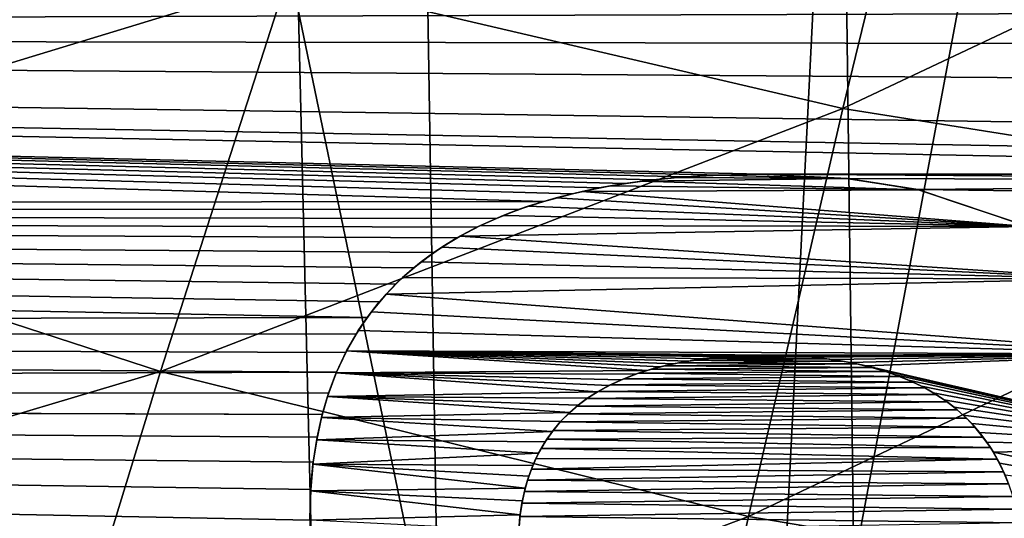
# Model space of a CAD drawing. Header units: millimetres. Extents: x -65 to 65, y -82 to 87.
# Tile 21 of 223: x -6.36 to -3.61, y -23.83 to -22.44. Entities that reach past the tile are written whole.
import ezdxf

# ---------------------------------------------------------------- set-up
doc = ezdxf.new("R2010")
doc.units = ezdxf.units.MM
doc.header["$LTSCALE"] = 101.851852
for name, color, linetype in [('3', 7, 'CONTINUOUS'), ('35', 7, 'CONTINUOUS'), ('471', 7, 'CONTINUOUS'), ('812', 7, 'CONTINUOUS'), ('817', 7, 'CONTINUOUS'), ('845', 7, 'CONTINUOUS'), ('897', 7, 'CONTINUOUS'), ('898', 7, 'CONTINUOUS'), ('914', 7, 'CONTINUOUS'), ('915', 7, 'CONTINUOUS')]:
    doc.layers.add(name, color=color, linetype=linetype)

msp = doc.modelspace()

# ---------------------------------------------------------------- linework, layer by layer
at = {"layer": '3', "color": 7, "linetype": 'CONTINUOUS', "true_color": 0xebebeb}
for points in [[(-4.2048, -9.9865, 127.9142), (-4.0266, -23.9608, 130.3782), (-1.403, -9.9598, 128.0651), (-4.2048, -9.9865, 127.9142)], [(-4.0266, -23.9608, 130.3782), (-1.3437, -23.9342, 130.5292), (-1.403, -9.9598, 128.0651), (-4.0266, -23.9608, 130.3782)], [(-6.9938, -10.0395, 127.6137), (-6.6962, -24.0138, 130.0777), (-4.2048, -9.9865, 127.9142), (-6.9938, -10.0395, 127.6137)], [(-6.6962, -24.0138, 130.0777), (-4.0266, -23.9608, 130.3782), (-4.2048, -9.9865, 127.9142), (-6.6962, -24.0138, 130.0777)]]:
    msp.add_3dface(points, dxfattribs=at)
at = {"layer": '35', "color": 7, "linetype": 'CONTINUOUS', "true_color": 0xebebeb}
for points in [[(-4.0571, -22.6842, 126.4497), (-5.613, -22.3194, 126.1533), (-3.7997, -21.625, 125.7463), (-4.0571, -22.6842, 126.4497)], [(-2.293, -21.8502, 125.9394), (-4.0571, -22.6842, 126.4497), (-3.7997, -21.625, 125.7463), (-2.293, -21.8502, 125.9394)], [(-2.4528, -22.9388, 126.6559), (-4.0571, -22.6842, 126.4497), (-2.293, -21.8502, 125.9394), (-2.4528, -22.9388, 126.6559)], [(-5.613, -22.3194, 126.1533), (-7.5402, -22.9077, 126.2977), (-7.1074, -21.8569, 125.7778), (-5.613, -22.3194, 126.1533)], [(-5.9671, -23.4206, 126.6916), (-7.5402, -22.9077, 126.2977), (-5.613, -22.3194, 126.1533), (-5.9671, -23.4206, 126.6916)], [(-4.0571, -22.6842, 126.4497), (-5.9671, -23.4206, 126.6916), (-5.613, -22.3194, 126.1533), (-4.0571, -22.6842, 126.4497)], [(-4.3214, -23.8272, 127.0035), (-5.9671, -23.4206, 126.6916), (-4.0571, -22.6842, 126.4497), (-4.3214, -23.8272, 127.0035)], [(-2.4528, -22.9388, 126.6559), (-4.3214, -23.8272, 127.0035), (-4.0571, -22.6842, 126.4497), (-2.4528, -22.9388, 126.6559)], [(-5.9671, -23.4206, 126.6916), (-7.9754, -24.0205, 126.6643), (-7.5402, -22.9077, 126.2977), (-5.9671, -23.4206, 126.6916)], [(-2.6172, -24.1124, 127.221), (-4.3214, -23.8272, 127.0035), (-2.4528, -22.9388, 126.6559), (-2.6172, -24.1124, 127.221)], [(-6.3236, -24.5846, 127.0733), (-7.9754, -24.0205, 126.6643), (-5.9671, -23.4206, 126.6916), (-6.3236, -24.5846, 127.0733)], [(-4.3214, -23.8272, 127.0035), (-6.3236, -24.5846, 127.0733), (-5.9671, -23.4206, 126.6916), (-4.3214, -23.8272, 127.0035)], [(-4.588, -25.0339, 127.3979), (-6.3236, -24.5846, 127.0733), (-4.3214, -23.8272, 127.0035), (-4.588, -25.0339, 127.3979)], [(-2.6172, -24.1124, 127.221), (-4.588, -25.0339, 127.3979), (-4.3214, -23.8272, 127.0035), (-2.6172, -24.1124, 127.221)]]:
    msp.add_3dface(points, dxfattribs=at)
at = {"layer": '471', "color": 7, "linetype": 'CONTINUOUS', "true_color": 0xebebeb}
for points in [[(-2.7121, -10.1323, 128.0421), (-5.4165, -10.1696, 127.8307), (-2.5979, -24.2704, 130.5349), (-2.7121, -10.1323, 128.0421)], [(-5.4165, -10.1696, 127.8307), (-8.1055, -10.2315, 127.4798), (-5.1878, -24.3077, 130.3231), (-5.4165, -10.1696, 127.8307)], [(-2.5979, -24.2704, 130.5349), (-5.4165, -10.1696, 127.8307), (-5.1878, -24.3077, 130.3231), (-2.5979, -24.2704, 130.5349)], [(-5.1878, -24.3077, 130.3231), (-8.1055, -10.2315, 127.4798), (-7.7615, -24.3697, 129.9717), (-5.1878, -24.3077, 130.3231)]]:
    msp.add_3dface(points, dxfattribs=at)
at = {"layer": '812', "linetype": 'CONTINUOUS'}
for points in [[(-8.5849, -41.4261, 87.5), (-5.1108, -41.7972, 87.5), (-7.5681, -15.5353, 87.5), (-8.5849, -41.4261, 87.5)], [(-7.5681, -15.5353, 87.5), (-5.1108, -41.7972, 87.5), (-5.7333, -16.1502, 87.5), (-7.5681, -15.5353, 87.5)], [(-5.7333, -16.1502, 87.5), (-5.1108, -41.7972, 87.5), (-3.8496, -16.5933, 87.5), (-5.7333, -16.1502, 87.5)], [(-5.1108, -41.7972, 87.5), (-1.6217, -41.9796, 87.5), (-3.8496, -16.5933, 87.5), (-5.1108, -41.7972, 87.5)], [(-3.8496, -16.5933, 87.5), (-1.6217, -41.9796, 87.5), (-1.933, -16.8606, 87.5), (-3.8496, -16.5933, 87.5)]]:
    msp.add_3dface(points, dxfattribs=at)
at = {"layer": '817', "linetype": 'CONTINUOUS'}
for points in [[(-20.8235, -22.4726, 85), (-20.2639, -21.8512, 85), (3.2001, -22.3977, 85), (-20.8235, -22.4726, 85)], [(4.8941, -22.5159, 85), (-20.8235, -22.4726, 85), (3.2001, -22.3977, 85), (4.8941, -22.5159, 85)], [(-21.5, -22.9641, 85), (-20.8235, -22.4726, 85), (-4.894, -22.944, 85), (-21.5, -22.9641, 85)], [(4.914, -22.8437, 85), (-20.8235, -22.4726, 85), (4.9088, -22.6584, 85), (4.914, -22.8437, 85)], [(-20.8235, -22.4726, 85), (4.914, -22.8437, 85), (0.7347, -22.8681, 85), (-20.8235, -22.4726, 85)], [(4.9088, -22.6584, 85), (-20.8235, -22.4726, 85), (4.8941, -22.5159, 85), (4.9088, -22.6584, 85)], [(-1.0799, -22.8681, 85), (-20.8235, -22.4726, 85), (0.7347, -22.8681, 85), (-1.0799, -22.8681, 85)], [(-20.8235, -22.4726, 85), (-1.0799, -22.8681, 85), (-4.2877, -22.8681, 85), (-20.8235, -22.4726, 85)], [(-4.894, -22.944, 85), (-20.8235, -22.4726, 85), (-4.8137, -22.9225, 85), (-4.894, -22.944, 85)], [(-4.8137, -22.9225, 85), (-20.8235, -22.4726, 85), (-4.7397, -22.9066, 85), (-4.8137, -22.9225, 85)], [(-4.7397, -22.9066, 85), (-20.8235, -22.4726, 85), (-4.6664, -22.894, 85), (-4.7397, -22.9066, 85)], [(-4.6664, -22.894, 85), (-20.8235, -22.4726, 85), (-4.5887, -22.884, 85), (-4.6664, -22.894, 85)], [(-4.5887, -22.884, 85), (-20.8235, -22.4726, 85), (-4.5002, -22.8756, 85), (-4.5887, -22.884, 85)], [(-4.5002, -22.8756, 85), (-20.8235, -22.4726, 85), (-4.4, -22.8703, 85), (-4.5002, -22.8756, 85)], [(-4.4, -22.8703, 85), (-20.8235, -22.4726, 85), (-4.2877, -22.8681, 85), (-4.4, -22.8703, 85)], [(-1.0799, -22.8681, 85), (-1.3169, -22.888, 85), (-4.2877, -22.8681, 85), (-1.0799, -22.8681, 85)], [(-4.2877, -22.8681, 85), (-1.3169, -22.888, 85), (-4.0476, -22.8797, 85), (-4.2877, -22.8681, 85)], [(-4.0476, -22.8797, 85), (-1.3169, -22.888, 85), (-3.8468, -22.911, 85), (-4.0476, -22.8797, 85)], [(-1.3169, -22.888, 85), (-1.5129, -22.9414, 85), (-3.8468, -22.911, 85), (-1.3169, -22.888, 85)], [(-3.8468, -22.911, 85), (-1.5129, -22.9414, 85), (-3.5364, -23.0154, 85), (-3.8468, -22.911, 85)], [(-4.9648, -22.9672, 85), (-21.5, -22.9641, 85), (-4.894, -22.944, 85), (-4.9648, -22.9672, 85)], [(-22.2639, -23.3042, 85), (-21.5, -22.9641, 85), (-5.3886, -23.2694, 85), (-22.2639, -23.3042, 85)], [(-5.3886, -23.2694, 85), (-21.5, -22.9641, 85), (-5.3547, -23.2259, 85), (-5.3886, -23.2694, 85)], [(-5.3547, -23.2259, 85), (-21.5, -22.9641, 85), (-5.3089, -23.1762, 85), (-5.3547, -23.2259, 85)], [(-5.3089, -23.1762, 85), (-21.5, -22.9641, 85), (-5.2584, -23.1305, 85), (-5.3089, -23.1762, 85)], [(-5.2584, -23.1305, 85), (-21.5, -22.9641, 85), (-5.2018, -23.0874, 85), (-5.2584, -23.1305, 85)], [(-5.2018, -23.0874, 85), (-21.5, -22.9641, 85), (-5.1373, -23.0466, 85), (-5.2018, -23.0874, 85)], [(-5.1373, -23.0466, 85), (-21.5, -22.9641, 85), (-5.0815, -23.0167, 85), (-5.1373, -23.0466, 85)], [(-5.0815, -23.0167, 85), (-21.5, -22.9641, 85), (-5.0269, -22.9916, 85), (-5.0815, -23.0167, 85)], [(-5.0269, -22.9916, 85), (-21.5, -22.9641, 85), (-4.9648, -22.9672, 85), (-5.0269, -22.9916, 85)], [(-5.4199, -23.3163, 85), (-22.2639, -23.3042, 85), (-5.3886, -23.2694, 85), (-5.4199, -23.3163, 85)], [(-23.0819, -23.4781, 85), (-22.2639, -23.3042, 85), (-5.4743, -23.4225, 85), (-23.0819, -23.4781, 85)], [(-5.4743, -23.4225, 85), (-22.2639, -23.3042, 85), (-5.4485, -23.367, 85), (-5.4743, -23.4225, 85)], [(-5.4485, -23.367, 85), (-22.2639, -23.3042, 85), (-5.4199, -23.3163, 85), (-5.4485, -23.367, 85)], [(-4.5159, -23.396, 85), (-4.018, -23.3991, 85), (-4.5555, -23.4044, 85), (-4.5159, -23.396, 85)], [(-4.018, -23.3991, 85), (-3.9768, -23.409, 85), (-4.5555, -23.4044, 85), (-4.018, -23.3991, 85)], [(-4.4741, -23.389, 85), (-4.0582, -23.3914, 85), (-4.5159, -23.396, 85), (-4.4741, -23.389, 85)], [(-4.0582, -23.3914, 85), (-4.018, -23.3991, 85), (-4.5159, -23.396, 85), (-4.0582, -23.3914, 85)], [(-4.4302, -23.3834, 85), (-4.1027, -23.385, 85), (-4.4741, -23.389, 85), (-4.4302, -23.3834, 85)], [(-4.1027, -23.385, 85), (-4.0582, -23.3914, 85), (-4.4741, -23.389, 85), (-4.1027, -23.385, 85)], [(-4.3822, -23.3791, 85), (-4.152, -23.3798, 85), (-4.4302, -23.3834, 85), (-4.3822, -23.3791, 85)], [(-4.152, -23.3798, 85), (-4.1027, -23.385, 85), (-4.4302, -23.3834, 85), (-4.152, -23.3798, 85)], [(-4.3284, -23.3764, 85), (-4.2076, -23.3766, 85), (-4.3822, -23.3791, 85), (-4.3284, -23.3764, 85)], [(-4.2076, -23.3766, 85), (-4.152, -23.3798, 85), (-4.3822, -23.3791, 85), (-4.2076, -23.3766, 85)], [(-4.2693, -23.3753, 85), (-4.2076, -23.3766, 85), (-4.3284, -23.3764, 85), (-4.2693, -23.3753, 85)], [(-5.4965, -23.4813, 85), (-23.0819, -23.4781, 85), (-5.4743, -23.4225, 85), (-5.4965, -23.4813, 85)], [(-4.6294, -23.4255, 85), (-3.8966, -23.4348, 85), (-4.6704, -23.4408, 85), (-4.6294, -23.4255, 85)], [(-4.5938, -23.4144, 85), (-3.9371, -23.4205, 85), (-4.6294, -23.4255, 85), (-4.5938, -23.4144, 85)], [(-3.9371, -23.4205, 85), (-3.8966, -23.4348, 85), (-4.6294, -23.4255, 85), (-3.9371, -23.4205, 85)], [(-4.5555, -23.4044, 85), (-3.9768, -23.409, 85), (-4.5938, -23.4144, 85), (-4.5555, -23.4044, 85)], [(-3.9768, -23.409, 85), (-3.9371, -23.4205, 85), (-4.5938, -23.4144, 85), (-3.9768, -23.409, 85)], [(-4.6704, -23.4408, 85), (-3.8605, -23.4501, 85), (-4.7075, -23.4577, 85), (-4.6704, -23.4408, 85)], [(-3.8605, -23.4501, 85), (-3.8277, -23.4665, 85), (-4.7075, -23.4577, 85), (-3.8605, -23.4501, 85)], [(-3.8966, -23.4348, 85), (-3.8605, -23.4501, 85), (-4.6704, -23.4408, 85), (-3.8966, -23.4348, 85)], [(-35, -28.6762, 85), (-23.9181, -23.4781, 85), (-5.7085, -26.3275, 85), (-35, -28.6762, 85)], [(-5.7085, -26.3275, 85), (-23.9181, -23.4781, 85), (-5.9282, -26.2867, 85), (-5.7085, -26.3275, 85)], [(-5.9282, -26.2867, 85), (-23.9181, -23.4781, 85), (-5.9282, -25.7795, 85), (-5.9282, -26.2867, 85)], [(-5.9282, -25.7795, 85), (-23.9181, -23.4781, 85), (-5.6047, -25.7655, 85), (-5.9282, -25.7795, 85)], [(-5.6047, -25.7655, 85), (-23.9181, -23.4781, 85), (-5.5962, -25.7518, 85), (-5.6047, -25.7655, 85)], [(-5.5962, -25.7518, 85), (-23.9181, -23.4781, 85), (-5.588, -25.7358, 85), (-5.5962, -25.7518, 85)], [(-5.588, -25.7358, 85), (-23.9181, -23.4781, 85), (-5.5801, -25.7175, 85), (-5.588, -25.7358, 85)], [(-5.5801, -25.7175, 85), (-23.9181, -23.4781, 85), (-5.5736, -25.6992, 85), (-5.5801, -25.7175, 85)], [(-5.5736, -25.6992, 85), (-23.9181, -23.4781, 85), (-5.5678, -25.6788, 85), (-5.5736, -25.6992, 85)], [(-5.5678, -25.6788, 85), (-23.9181, -23.4781, 85), (-5.5623, -25.6548, 85), (-5.5678, -25.6788, 85)], [(-5.5623, -25.6548, 85), (-23.9181, -23.4781, 85), (-5.5577, -25.629, 85), (-5.5623, -25.6548, 85)], [(-5.5577, -25.629, 85), (-23.9181, -23.4781, 85), (-5.5542, -25.6016, 85), (-5.5577, -25.629, 85)], [(-5.5542, -25.6016, 85), (-23.9181, -23.4781, 85), (-5.5516, -25.5731, 85), (-5.5542, -25.6016, 85)], [(-5.5516, -25.5731, 85), (-23.9181, -23.4781, 85), (-5.55, -25.5409, 85), (-5.5516, -25.5731, 85)], [(-5.55, -25.5409, 85), (-23.9181, -23.4781, 85), (-5.5494, -25.5046, 85), (-5.55, -25.5409, 85)], [(-5.5494, -25.5046, 85), (-23.9181, -23.4781, 85), (-5.5494, -23.8366, 85), (-5.5494, -25.5046, 85)], [(-5.5494, -23.8366, 85), (-23.9181, -23.4781, 85), (-5.5468, -23.7515, 85), (-5.5494, -23.8366, 85)], [(-5.5468, -23.7515, 85), (-23.9181, -23.4781, 85), (-5.5397, -23.6744, 85), (-5.5468, -23.7515, 85)], [(-5.5397, -23.6744, 85), (-23.9181, -23.4781, 85), (-5.5287, -23.6046, 85), (-5.5397, -23.6744, 85)], [(-5.5287, -23.6046, 85), (-23.9181, -23.4781, 85), (-5.5143, -23.5409, 85), (-5.5287, -23.6046, 85)], [(-23.9181, -23.4781, 85), (-23.0819, -23.4781, 85), (-5.5143, -23.5409, 85), (-23.9181, -23.4781, 85)], [(-5.4965, -23.4813, 85), (-5.5143, -23.5409, 85), (-23.0819, -23.4781, 85), (-5.4965, -23.4813, 85)], [(-4.7417, -23.4763, 85), (-3.7956, -23.4852, 85), (-4.7734, -23.4966, 85), (-4.7417, -23.4763, 85)], [(-4.7075, -23.4577, 85), (-3.8277, -23.4665, 85), (-4.7417, -23.4763, 85), (-4.7075, -23.4577, 85)], [(-3.8277, -23.4665, 85), (-3.7956, -23.4852, 85), (-4.7417, -23.4763, 85), (-3.8277, -23.4665, 85)], [(-4.7734, -23.4966, 85), (-3.7654, -23.5057, 85), (-4.8015, -23.5178, 85), (-4.7734, -23.4966, 85)], [(-3.7654, -23.5057, 85), (-3.7373, -23.5278, 85), (-4.8015, -23.5178, 85), (-3.7654, -23.5057, 85)], [(-3.7956, -23.4852, 85), (-3.7654, -23.5057, 85), (-4.7734, -23.4966, 85), (-3.7956, -23.4852, 85)], [(-4.8015, -23.5178, 85), (-3.7373, -23.5278, 85), (-4.8261, -23.5395, 85), (-4.8015, -23.5178, 85)], [(-3.7373, -23.5278, 85), (-3.7114, -23.5513, 85), (-4.8261, -23.5395, 85), (-3.7373, -23.5278, 85)], [(-4.848, -23.5619, 85), (-3.6873, -23.5767, 85), (-4.8677, -23.5855, 85), (-4.848, -23.5619, 85)], [(-4.8261, -23.5395, 85), (-3.7114, -23.5513, 85), (-4.848, -23.5619, 85), (-4.8261, -23.5395, 85)], [(-3.7114, -23.5513, 85), (-3.6873, -23.5767, 85), (-4.848, -23.5619, 85), (-3.7114, -23.5513, 85)], [(-4.8677, -23.5855, 85), (-3.6649, -23.6041, 85), (-4.8857, -23.6104, 85), (-4.8677, -23.5855, 85)], [(-3.6873, -23.5767, 85), (-3.6649, -23.6041, 85), (-4.8677, -23.5855, 85), (-3.6873, -23.5767, 85)], [(-4.8857, -23.6104, 85), (-3.6442, -23.6335, 85), (-4.9017, -23.6365, 85), (-4.8857, -23.6104, 85)], [(-3.6649, -23.6041, 85), (-3.6442, -23.6335, 85), (-4.8857, -23.6104, 85), (-3.6649, -23.6041, 85)], [(-4.9017, -23.6365, 85), (-3.625, -23.6658, 85), (-4.9161, -23.6644, 85), (-4.9017, -23.6365, 85)], [(-3.6442, -23.6335, 85), (-3.625, -23.6658, 85), (-4.9017, -23.6365, 85), (-3.6442, -23.6335, 85)], [(-4.9161, -23.6644, 85), (-3.625, -23.6658, 85), (-4.9289, -23.694, 85), (-4.9161, -23.6644, 85)], [(-3.625, -23.6658, 85), (-3.6072, -23.7014, 85), (-4.9289, -23.694, 85), (-3.625, -23.6658, 85)], [(-4.9289, -23.694, 85), (-3.6072, -23.7014, 85), (-4.9396, -23.7246, 85), (-4.9289, -23.694, 85)], [(-3.6072, -23.7014, 85), (-3.5932, -23.7356, 85), (-4.9396, -23.7246, 85), (-3.6072, -23.7014, 85)], [(-4.9396, -23.7246, 85), (-3.5932, -23.7356, 85), (-4.9484, -23.7563, 85), (-4.9396, -23.7246, 85)], [(-4.9484, -23.7563, 85), (-3.581, -23.7709, 85), (-4.9555, -23.7897, 85), (-4.9484, -23.7563, 85)], [(-3.5932, -23.7356, 85), (-3.581, -23.7709, 85), (-4.9484, -23.7563, 85), (-3.5932, -23.7356, 85)], [(-3.581, -23.7709, 85), (-3.5713, -23.8059, 85), (-4.9555, -23.7897, 85), (-3.581, -23.7709, 85)], [(-4.9555, -23.7897, 85), (-3.5713, -23.8059, 85), (-4.961, -23.8265, 85), (-4.9555, -23.7897, 85)], [(-3.5713, -23.8059, 85), (-3.563, -23.8441, 85), (-4.961, -23.8265, 85), (-3.5713, -23.8059, 85)], [(-4.961, -23.8265, 85), (-3.563, -23.8441, 85), (-4.9645, -23.8676, 85), (-4.961, -23.8265, 85)]]:
    msp.add_3dface(points, dxfattribs=at)
at = {"layer": '845', "linetype": 'CONTINUOUS'}
for points in [[(-4.41, -22.8707, 84.5), (-4.0439, -22.8801, 84.5), (-4.5203, -22.8772, 84.5), (-4.41, -22.8707, 84.5)], [(-4.2877, -22.8681, 84.5), (-4.0439, -22.8801, 84.5), (-4.41, -22.8707, 84.5), (-4.2877, -22.8681, 84.5)], [(-4.7073, -22.9007, 84.5), (-3.8449, -22.9114, 84.5), (-4.7873, -22.9164, 84.5), (-4.7073, -22.9007, 84.5)], [(-4.6186, -22.8875, 84.5), (-3.8449, -22.9114, 84.5), (-4.7073, -22.9007, 84.5), (-4.6186, -22.8875, 84.5)], [(-4.5203, -22.8772, 84.5), (-4.0439, -22.8801, 84.5), (-4.6186, -22.8875, 84.5), (-4.5203, -22.8772, 84.5)], [(-4.0439, -22.8801, 84.5), (-3.8449, -22.9114, 84.5), (-4.6186, -22.8875, 84.5), (-4.0439, -22.8801, 84.5)], [(-4.7873, -22.9164, 84.5), (-3.5383, -23.0145, 84.5), (-4.8598, -22.9342, 84.5), (-4.7873, -22.9164, 84.5)], [(-3.8449, -22.9114, 84.5), (-3.5383, -23.0145, 84.5), (-4.7873, -22.9164, 84.5), (-3.8449, -22.9114, 84.5)], [(-4.9381, -22.9579, 84.5), (-3.5383, -23.0145, 84.5), (-5.0082, -22.9839, 84.5), (-4.9381, -22.9579, 84.5)], [(-4.8598, -22.9342, 84.5), (-3.5383, -23.0145, 84.5), (-4.9381, -22.9579, 84.5), (-4.8598, -22.9342, 84.5)], [(-5.0082, -22.9839, 84.5), (-3.5383, -23.0145, 84.5), (-5.0712, -23.0117, 84.5), (-5.0082, -22.9839, 84.5)], [(-5.0712, -23.0117, 84.5), (-3.5383, -23.0145, 84.5), (-5.1282, -23.0413, 84.5), (-5.0712, -23.0117, 84.5)], [(-5.1282, -23.0413, 84.5), (-3.3101, -23.1614, 84.5), (-5.1798, -23.0725, 84.5), (-5.1282, -23.0413, 84.5)], [(-3.5383, -23.0145, 84.5), (-3.3101, -23.1614, 84.5), (-5.1282, -23.0413, 84.5), (-3.5383, -23.0145, 84.5)], [(-5.1798, -23.0725, 84.5), (-3.3101, -23.1614, 84.5), (-5.2377, -23.1138, 84.5), (-5.1798, -23.0725, 84.5)], [(-5.2377, -23.1138, 84.5), (-3.3101, -23.1614, 84.5), (-5.2893, -23.1575, 84.5), (-5.2377, -23.1138, 84.5)], [(-5.2893, -23.1575, 84.5), (-3.3101, -23.1614, 84.5), (-5.3355, -23.204, 84.5), (-5.2893, -23.1575, 84.5)], [(-3.3101, -23.1614, 84.5), (-3.1232, -23.3722, 84.5), (-5.3355, -23.204, 84.5), (-3.3101, -23.1614, 84.5)], [(-5.3355, -23.204, 84.5), (-3.1232, -23.3722, 84.5), (-5.3768, -23.2534, 84.5), (-5.3355, -23.204, 84.5)], [(-5.3768, -23.2534, 84.5), (-3.1232, -23.3722, 84.5), (-5.4137, -23.3062, 84.5), (-5.3768, -23.2534, 84.5)], [(-5.4137, -23.3062, 84.5), (-3.1232, -23.3722, 84.5), (-5.4464, -23.363, 84.5), (-5.4137, -23.3062, 84.5)], [(-5.4751, -23.4243, 84.5), (-5.4464, -23.363, 84.5), (-4.6053, -23.4177, 84.5), (-5.4751, -23.4243, 84.5)], [(-5.4464, -23.363, 84.5), (-3.1232, -23.3722, 84.5), (-4.2693, -23.3753, 84.5), (-5.4464, -23.363, 84.5)], [(-4.6053, -23.4177, 84.5), (-5.4464, -23.363, 84.5), (-4.5698, -23.4079, 84.5), (-4.6053, -23.4177, 84.5)], [(-4.5698, -23.4079, 84.5), (-5.4464, -23.363, 84.5), (-4.5311, -23.399, 84.5), (-4.5698, -23.4079, 84.5)], [(-4.5311, -23.399, 84.5), (-5.4464, -23.363, 84.5), (-4.4886, -23.3913, 84.5), (-4.5311, -23.399, 84.5)], [(-4.4886, -23.3913, 84.5), (-5.4464, -23.363, 84.5), (-4.4418, -23.3847, 84.5), (-4.4886, -23.3913, 84.5)], [(-4.4418, -23.3847, 84.5), (-5.4464, -23.363, 84.5), (-4.3901, -23.3797, 84.5), (-4.4418, -23.3847, 84.5)], [(-4.3901, -23.3797, 84.5), (-5.4464, -23.363, 84.5), (-4.3325, -23.3766, 84.5), (-4.3901, -23.3797, 84.5)], [(-4.3325, -23.3766, 84.5), (-5.4464, -23.363, 84.5), (-4.2693, -23.3753, 84.5), (-4.3325, -23.3766, 84.5)], [(-4.2693, -23.3753, 84.5), (-3.1232, -23.3722, 84.5), (-4.202, -23.3769, 84.5), (-4.2693, -23.3753, 84.5)], [(-4.202, -23.3769, 84.5), (-3.1232, -23.3722, 84.5), (-4.1409, -23.3808, 84.5), (-4.202, -23.3769, 84.5)], [(-4.1409, -23.3808, 84.5), (-3.1232, -23.3722, 84.5), (-4.0862, -23.3872, 84.5), (-4.1409, -23.3808, 84.5)], [(-4.0862, -23.3872, 84.5), (-3.1232, -23.3722, 84.5), (-4.0366, -23.3953, 84.5), (-4.0862, -23.3872, 84.5)], [(-4.0366, -23.3953, 84.5), (-3.1232, -23.3722, 84.5), (-3.9917, -23.4051, 84.5), (-4.0366, -23.3953, 84.5)], [(-3.1232, -23.3722, 84.5), (-3.0071, -23.6315, 84.5), (-3.9917, -23.4051, 84.5), (-3.1232, -23.3722, 84.5)], [(-5.4997, -23.4911, 84.5), (-5.4751, -23.4243, 84.5), (-4.7436, -23.4773, 84.5), (-5.4997, -23.4911, 84.5)], [(-4.6377, -23.4283, 84.5), (-5.4751, -23.4243, 84.5), (-4.6053, -23.4177, 84.5), (-4.6377, -23.4283, 84.5)], [(-4.7436, -23.4773, 84.5), (-5.4751, -23.4243, 84.5), (-4.712, -23.4599, 84.5), (-4.7436, -23.4773, 84.5)], [(-4.712, -23.4599, 84.5), (-5.4751, -23.4243, 84.5), (-4.6768, -23.4436, 84.5), (-4.712, -23.4599, 84.5)], [(-4.6768, -23.4436, 84.5), (-5.4751, -23.4243, 84.5), (-4.6377, -23.4283, 84.5), (-4.6768, -23.4436, 84.5)], [(-3.9917, -23.4051, 84.5), (-3.0071, -23.6315, 84.5), (-3.9506, -23.4163, 84.5), (-3.9917, -23.4051, 84.5)], [(-3.9506, -23.4163, 84.5), (-3.0071, -23.6315, 84.5), (-3.9131, -23.4287, 84.5), (-3.9506, -23.4163, 84.5)], [(-3.9131, -23.4287, 84.5), (-3.0071, -23.6315, 84.5), (-3.8732, -23.4445, 84.5), (-3.9131, -23.4287, 84.5)], [(-3.8732, -23.4445, 84.5), (-3.0071, -23.6315, 84.5), (-3.837, -23.4616, 84.5), (-3.8732, -23.4445, 84.5)], [(-4.7721, -23.4957, 84.5), (-5.4997, -23.4911, 84.5), (-4.7436, -23.4773, 84.5), (-4.7721, -23.4957, 84.5)], [(-3.837, -23.4616, 84.5), (-3.0071, -23.6315, 84.5), (-3.8039, -23.4801, 84.5), (-3.837, -23.4616, 84.5)], [(-3.8039, -23.4801, 84.5), (-3.0071, -23.6315, 84.5), (-3.7737, -23.4998, 84.5), (-3.8039, -23.4801, 84.5)], [(-5.5163, -23.5491, 84.5), (-5.4997, -23.4911, 84.5), (-4.8217, -23.5354, 84.5), (-5.5163, -23.5491, 84.5)], [(-4.8217, -23.5354, 84.5), (-5.4997, -23.4911, 84.5), (-4.7981, -23.515, 84.5), (-4.8217, -23.5354, 84.5)], [(-4.7981, -23.515, 84.5), (-5.4997, -23.4911, 84.5), (-4.7721, -23.4957, 84.5), (-4.7981, -23.515, 84.5)], [(-3.7737, -23.4998, 84.5), (-3.0071, -23.6315, 84.5), (-3.7458, -23.5207, 84.5), (-3.7737, -23.4998, 84.5)], [(-4.8472, -23.5611, 84.5), (-5.5163, -23.5491, 84.5), (-4.8217, -23.5354, 84.5), (-4.8472, -23.5611, 84.5)], [(-3.7458, -23.5207, 84.5), (-3.0071, -23.6315, 84.5), (-3.7202, -23.543, 84.5), (-3.7458, -23.5207, 84.5)], [(-5.53, -23.6118, 84.5), (-5.5163, -23.5491, 84.5), (-4.8701, -23.5885, 84.5), (-5.53, -23.6118, 84.5)], [(-4.8701, -23.5885, 84.5), (-5.5163, -23.5491, 84.5), (-4.8472, -23.5611, 84.5), (-4.8701, -23.5885, 84.5)], [(-3.7202, -23.543, 84.5), (-3.0071, -23.6315, 84.5), (-3.6965, -23.5666, 84.5), (-3.7202, -23.543, 84.5)], [(-4.8906, -23.6179, 84.5), (-5.53, -23.6118, 84.5), (-4.8701, -23.5885, 84.5), (-4.8906, -23.6179, 84.5)], [(-3.6965, -23.5666, 84.5), (-3.0071, -23.6315, 84.5), (-3.6746, -23.5917, 84.5), (-3.6965, -23.5666, 84.5)], [(-3.6746, -23.5917, 84.5), (-3.0071, -23.6315, 84.5), (-3.6544, -23.6184, 84.5), (-3.6746, -23.5917, 84.5)], [(-5.5404, -23.6801, 84.5), (-5.53, -23.6118, 84.5), (-4.9087, -23.6494, 84.5), (-5.5404, -23.6801, 84.5)], [(-4.9087, -23.6494, 84.5), (-5.53, -23.6118, 84.5), (-4.8906, -23.6179, 84.5), (-4.9087, -23.6494, 84.5)], [(-3.6544, -23.6184, 84.5), (-3.0071, -23.6315, 84.5), (-3.6358, -23.647, 84.5), (-3.6544, -23.6184, 84.5)], [(-3.0071, -23.6315, 84.5), (-2.9742, -23.7917, 84.5), (-3.6358, -23.647, 84.5), (-3.0071, -23.6315, 84.5)], [(-3.6358, -23.647, 84.5), (-2.9742, -23.7917, 84.5), (-3.6187, -23.6777, 84.5), (-3.6358, -23.647, 84.5)], [(-4.9246, -23.6835, 84.5), (-5.5404, -23.6801, 84.5), (-4.9087, -23.6494, 84.5), (-4.9246, -23.6835, 84.5)], [(-5.547, -23.7548, 84.5), (-5.5404, -23.6801, 84.5), (-4.9461, -23.7473, 84.5), (-5.547, -23.7548, 84.5)], [(-4.9461, -23.7473, 84.5), (-5.5404, -23.6801, 84.5), (-4.9362, -23.7142, 84.5), (-4.9461, -23.7473, 84.5)], [(-4.9362, -23.7142, 84.5), (-5.5404, -23.6801, 84.5), (-4.9246, -23.6835, 84.5), (-4.9362, -23.7142, 84.5)], [(-3.6187, -23.6777, 84.5), (-2.9742, -23.7917, 84.5), (-3.6031, -23.7108, 84.5), (-3.6187, -23.6777, 84.5)], [(-5.5494, -23.8366, 84.5), (-5.547, -23.7548, 84.5), (-4.9605, -23.8225, 84.5), (-5.5494, -23.8366, 84.5)], [(-4.9543, -23.7833, 84.5), (-5.547, -23.7548, 84.5), (-4.9461, -23.7473, 84.5), (-4.9543, -23.7833, 84.5)], [(-4.9605, -23.8225, 84.5), (-5.547, -23.7548, 84.5), (-4.9543, -23.7833, 84.5), (-4.9605, -23.8225, 84.5)], [(-4.9644, -23.8656, 84.5), (-5.5494, -23.8366, 84.5), (-4.9605, -23.8225, 84.5), (-4.9644, -23.8656, 84.5)]]:
    msp.add_3dface(points, dxfattribs=at)
at = {"layer": '897', "linetype": 'CONTINUOUS'}
for points in [[(-4.2076, -23.3766, 85), (-4.2693, -23.3753, 85), (-4.202, -23.3769, 84.5), (-4.2076, -23.3766, 85)], [(-4.2693, -23.3753, 85), (-4.2693, -23.3753, 84.5), (-4.202, -23.3769, 84.5), (-4.2693, -23.3753, 85)], [(-4.152, -23.3798, 85), (-4.2076, -23.3766, 85), (-4.202, -23.3769, 84.5), (-4.152, -23.3798, 85)], [(-4.152, -23.3798, 85), (-4.202, -23.3769, 84.5), (-4.1409, -23.3808, 84.5), (-4.152, -23.3798, 85)], [(-4.1027, -23.385, 85), (-4.152, -23.3798, 85), (-4.1409, -23.3808, 84.5), (-4.1027, -23.385, 85)], [(-4.1027, -23.385, 85), (-4.1409, -23.3808, 84.5), (-4.0862, -23.3872, 84.5), (-4.1027, -23.385, 85)], [(-4.0582, -23.3914, 85), (-4.1027, -23.385, 85), (-4.0862, -23.3872, 84.5), (-4.0582, -23.3914, 85)], [(-4.0582, -23.3914, 85), (-4.0862, -23.3872, 84.5), (-4.0366, -23.3953, 84.5), (-4.0582, -23.3914, 85)], [(-4.018, -23.3991, 85), (-4.0582, -23.3914, 85), (-4.0366, -23.3953, 84.5), (-4.018, -23.3991, 85)], [(-4.018, -23.3991, 85), (-4.0366, -23.3953, 84.5), (-3.9917, -23.4051, 84.5), (-4.018, -23.3991, 85)], [(-3.9768, -23.409, 85), (-4.018, -23.3991, 85), (-3.9917, -23.4051, 84.5), (-3.9768, -23.409, 85)], [(-3.9768, -23.409, 85), (-3.9917, -23.4051, 84.5), (-3.9506, -23.4163, 84.5), (-3.9768, -23.409, 85)], [(-3.9371, -23.4205, 85), (-3.9768, -23.409, 85), (-3.9506, -23.4163, 84.5), (-3.9371, -23.4205, 85)], [(-3.9371, -23.4205, 85), (-3.9506, -23.4163, 84.5), (-3.9131, -23.4287, 84.5), (-3.9371, -23.4205, 85)], [(-3.8966, -23.4348, 85), (-3.9371, -23.4205, 85), (-3.9131, -23.4287, 84.5), (-3.8966, -23.4348, 85)], [(-3.8966, -23.4348, 85), (-3.9131, -23.4287, 84.5), (-3.8732, -23.4445, 84.5), (-3.8966, -23.4348, 85)], [(-3.8605, -23.4501, 85), (-3.8966, -23.4348, 85), (-3.8732, -23.4445, 84.5), (-3.8605, -23.4501, 85)], [(-3.8605, -23.4501, 85), (-3.8732, -23.4445, 84.5), (-3.837, -23.4616, 84.5), (-3.8605, -23.4501, 85)], [(-3.8277, -23.4665, 85), (-3.8605, -23.4501, 85), (-3.837, -23.4616, 84.5), (-3.8277, -23.4665, 85)], [(-3.8277, -23.4665, 85), (-3.837, -23.4616, 84.5), (-3.8039, -23.4801, 84.5), (-3.8277, -23.4665, 85)], [(-3.7956, -23.4852, 85), (-3.8277, -23.4665, 85), (-3.8039, -23.4801, 84.5), (-3.7956, -23.4852, 85)], [(-3.7956, -23.4852, 85), (-3.8039, -23.4801, 84.5), (-3.7737, -23.4998, 84.5), (-3.7956, -23.4852, 85)], [(-3.7654, -23.5057, 85), (-3.7956, -23.4852, 85), (-3.7737, -23.4998, 84.5), (-3.7654, -23.5057, 85)], [(-3.7654, -23.5057, 85), (-3.7737, -23.4998, 84.5), (-3.7458, -23.5207, 84.5), (-3.7654, -23.5057, 85)], [(-3.7373, -23.5278, 85), (-3.7654, -23.5057, 85), (-3.7458, -23.5207, 84.5), (-3.7373, -23.5278, 85)], [(-3.7373, -23.5278, 85), (-3.7458, -23.5207, 84.5), (-3.7202, -23.543, 84.5), (-3.7373, -23.5278, 85)], [(-3.7114, -23.5513, 85), (-3.7373, -23.5278, 85), (-3.7202, -23.543, 84.5), (-3.7114, -23.5513, 85)], [(-3.7114, -23.5513, 85), (-3.7202, -23.543, 84.5), (-3.6965, -23.5666, 84.5), (-3.7114, -23.5513, 85)], [(-3.6873, -23.5767, 85), (-3.7114, -23.5513, 85), (-3.6965, -23.5666, 84.5), (-3.6873, -23.5767, 85)], [(-3.6873, -23.5767, 85), (-3.6965, -23.5666, 84.5), (-3.6746, -23.5917, 84.5), (-3.6873, -23.5767, 85)], [(-3.6649, -23.6041, 85), (-3.6873, -23.5767, 85), (-3.6746, -23.5917, 84.5), (-3.6649, -23.6041, 85)], [(-3.6649, -23.6041, 85), (-3.6746, -23.5917, 84.5), (-3.6544, -23.6184, 84.5), (-3.6649, -23.6041, 85)], [(-3.6442, -23.6335, 85), (-3.6649, -23.6041, 85), (-3.6544, -23.6184, 84.5), (-3.6442, -23.6335, 85)], [(-3.6442, -23.6335, 85), (-3.6544, -23.6184, 84.5), (-3.6358, -23.647, 84.5), (-3.6442, -23.6335, 85)], [(-3.625, -23.6658, 85), (-3.6442, -23.6335, 85), (-3.6358, -23.647, 84.5), (-3.625, -23.6658, 85)], [(-3.625, -23.6658, 85), (-3.6358, -23.647, 84.5), (-3.6187, -23.6777, 84.5), (-3.625, -23.6658, 85)], [(-3.6072, -23.7014, 85), (-3.625, -23.6658, 85), (-3.6187, -23.6777, 84.5), (-3.6072, -23.7014, 85)], [(-3.6072, -23.7014, 85), (-3.6187, -23.6777, 84.5), (-3.6031, -23.7108, 84.5), (-3.6072, -23.7014, 85)], [(-3.5932, -23.7356, 85), (-3.6072, -23.7014, 85), (-3.6031, -23.7108, 84.5), (-3.5932, -23.7356, 85)]]:
    msp.add_3dface(points, dxfattribs=at)
at = {"layer": '898', "linetype": 'CONTINUOUS'}
for points in [[(-4.5555, -23.4044, 85), (-4.5698, -23.4079, 84.5), (-4.5311, -23.399, 84.5), (-4.5555, -23.4044, 85)], [(-4.5159, -23.396, 85), (-4.5555, -23.4044, 85), (-4.5311, -23.399, 84.5), (-4.5159, -23.396, 85)], [(-4.5159, -23.396, 85), (-4.5311, -23.399, 84.5), (-4.4886, -23.3913, 84.5), (-4.5159, -23.396, 85)], [(-4.4741, -23.389, 85), (-4.5159, -23.396, 85), (-4.4886, -23.3913, 84.5), (-4.4741, -23.389, 85)], [(-4.4741, -23.389, 85), (-4.4886, -23.3913, 84.5), (-4.4418, -23.3847, 84.5), (-4.4741, -23.389, 85)], [(-4.4302, -23.3834, 85), (-4.4741, -23.389, 85), (-4.4418, -23.3847, 84.5), (-4.4302, -23.3834, 85)], [(-4.4302, -23.3834, 85), (-4.4418, -23.3847, 84.5), (-4.3901, -23.3797, 84.5), (-4.4302, -23.3834, 85)], [(-4.3822, -23.3791, 85), (-4.4302, -23.3834, 85), (-4.3901, -23.3797, 84.5), (-4.3822, -23.3791, 85)], [(-4.3822, -23.3791, 85), (-4.3901, -23.3797, 84.5), (-4.3325, -23.3766, 84.5), (-4.3822, -23.3791, 85)], [(-4.3284, -23.3764, 85), (-4.3822, -23.3791, 85), (-4.3325, -23.3766, 84.5), (-4.3284, -23.3764, 85)], [(-4.3284, -23.3764, 85), (-4.3325, -23.3766, 84.5), (-4.2693, -23.3753, 84.5), (-4.3284, -23.3764, 85)], [(-4.2693, -23.3753, 85), (-4.3284, -23.3764, 85), (-4.2693, -23.3753, 84.5), (-4.2693, -23.3753, 85)], [(-4.6294, -23.4255, 85), (-4.6704, -23.4408, 85), (-4.6377, -23.4283, 84.5), (-4.6294, -23.4255, 85)], [(-4.6294, -23.4255, 85), (-4.6377, -23.4283, 84.5), (-4.6053, -23.4177, 84.5), (-4.6294, -23.4255, 85)], [(-4.5938, -23.4144, 85), (-4.6294, -23.4255, 85), (-4.6053, -23.4177, 84.5), (-4.5938, -23.4144, 85)], [(-4.5938, -23.4144, 85), (-4.6053, -23.4177, 84.5), (-4.5698, -23.4079, 84.5), (-4.5938, -23.4144, 85)], [(-4.5555, -23.4044, 85), (-4.5938, -23.4144, 85), (-4.5698, -23.4079, 84.5), (-4.5555, -23.4044, 85)], [(-4.7075, -23.4577, 85), (-4.712, -23.4599, 84.5), (-4.6768, -23.4436, 84.5), (-4.7075, -23.4577, 85)], [(-4.6704, -23.4408, 85), (-4.7075, -23.4577, 85), (-4.6768, -23.4436, 84.5), (-4.6704, -23.4408, 85)], [(-4.6704, -23.4408, 85), (-4.6768, -23.4436, 84.5), (-4.6377, -23.4283, 84.5), (-4.6704, -23.4408, 85)], [(-4.7417, -23.4763, 85), (-4.7734, -23.4966, 85), (-4.7436, -23.4773, 84.5), (-4.7417, -23.4763, 85)], [(-4.7734, -23.4966, 85), (-4.7721, -23.4957, 84.5), (-4.7436, -23.4773, 84.5), (-4.7734, -23.4966, 85)], [(-4.7417, -23.4763, 85), (-4.7436, -23.4773, 84.5), (-4.712, -23.4599, 84.5), (-4.7417, -23.4763, 85)], [(-4.7075, -23.4577, 85), (-4.7417, -23.4763, 85), (-4.712, -23.4599, 84.5), (-4.7075, -23.4577, 85)], [(-4.7734, -23.4966, 85), (-4.8015, -23.5178, 85), (-4.7981, -23.515, 84.5), (-4.7734, -23.4966, 85)], [(-4.7734, -23.4966, 85), (-4.7981, -23.515, 84.5), (-4.7721, -23.4957, 84.5), (-4.7734, -23.4966, 85)], [(-4.8261, -23.5395, 85), (-4.8472, -23.5611, 84.5), (-4.8217, -23.5354, 84.5), (-4.8261, -23.5395, 85)], [(-4.8015, -23.5178, 85), (-4.8261, -23.5395, 85), (-4.8217, -23.5354, 84.5), (-4.8015, -23.5178, 85)], [(-4.8015, -23.5178, 85), (-4.8217, -23.5354, 84.5), (-4.7981, -23.515, 84.5), (-4.8015, -23.5178, 85)], [(-4.8677, -23.5855, 85), (-4.8701, -23.5885, 84.5), (-4.8472, -23.5611, 84.5), (-4.8677, -23.5855, 85)], [(-4.848, -23.5619, 85), (-4.8677, -23.5855, 85), (-4.8472, -23.5611, 84.5), (-4.848, -23.5619, 85)], [(-4.8261, -23.5395, 85), (-4.848, -23.5619, 85), (-4.8472, -23.5611, 84.5), (-4.8261, -23.5395, 85)], [(-4.8857, -23.6104, 85), (-4.8906, -23.6179, 84.5), (-4.8701, -23.5885, 84.5), (-4.8857, -23.6104, 85)], [(-4.8677, -23.5855, 85), (-4.8857, -23.6104, 85), (-4.8701, -23.5885, 84.5), (-4.8677, -23.5855, 85)], [(-4.9017, -23.6365, 85), (-4.9087, -23.6494, 84.5), (-4.8906, -23.6179, 84.5), (-4.9017, -23.6365, 85)], [(-4.8857, -23.6104, 85), (-4.9017, -23.6365, 85), (-4.8906, -23.6179, 84.5), (-4.8857, -23.6104, 85)], [(-4.9017, -23.6365, 85), (-4.9161, -23.6644, 85), (-4.9087, -23.6494, 84.5), (-4.9017, -23.6365, 85)], [(-4.9161, -23.6644, 85), (-4.9289, -23.694, 85), (-4.9246, -23.6835, 84.5), (-4.9161, -23.6644, 85)], [(-4.9161, -23.6644, 85), (-4.9246, -23.6835, 84.5), (-4.9087, -23.6494, 84.5), (-4.9161, -23.6644, 85)], [(-4.9289, -23.694, 85), (-4.9396, -23.7246, 85), (-4.9362, -23.7142, 84.5), (-4.9289, -23.694, 85)], [(-4.9289, -23.694, 85), (-4.9362, -23.7142, 84.5), (-4.9246, -23.6835, 84.5), (-4.9289, -23.694, 85)], [(-4.9396, -23.7246, 85), (-4.9484, -23.7563, 85), (-4.9461, -23.7473, 84.5), (-4.9396, -23.7246, 85)], [(-4.9396, -23.7246, 85), (-4.9461, -23.7473, 84.5), (-4.9362, -23.7142, 84.5), (-4.9396, -23.7246, 85)], [(-4.9484, -23.7563, 85), (-4.9555, -23.7897, 85), (-4.9543, -23.7833, 84.5), (-4.9484, -23.7563, 85)], [(-4.9484, -23.7563, 85), (-4.9543, -23.7833, 84.5), (-4.9461, -23.7473, 84.5), (-4.9484, -23.7563, 85)], [(-4.9555, -23.7897, 85), (-4.9605, -23.8225, 84.5), (-4.9543, -23.7833, 84.5), (-4.9555, -23.7897, 85)], [(-4.9555, -23.7897, 85), (-4.961, -23.8265, 85), (-4.9605, -23.8225, 84.5), (-4.9555, -23.7897, 85)], [(-4.961, -23.8265, 85), (-4.9645, -23.8676, 85), (-4.9644, -23.8656, 84.5), (-4.961, -23.8265, 85)], [(-4.961, -23.8265, 85), (-4.9644, -23.8656, 84.5), (-4.9605, -23.8225, 84.5), (-4.961, -23.8265, 85)]]:
    msp.add_3dface(points, dxfattribs=at)
at = {"layer": '914', "linetype": 'CONTINUOUS'}
for points in [[(-4.5887, -22.884, 85), (-4.5002, -22.8756, 85), (-4.5203, -22.8772, 84.5), (-4.5887, -22.884, 85)], [(-4.5002, -22.8756, 85), (-4.41, -22.8707, 84.5), (-4.5203, -22.8772, 84.5), (-4.5002, -22.8756, 85)], [(-4.5002, -22.8756, 85), (-4.4, -22.8703, 85), (-4.41, -22.8707, 84.5), (-4.5002, -22.8756, 85)], [(-4.4, -22.8703, 85), (-4.2877, -22.8681, 85), (-4.41, -22.8707, 84.5), (-4.4, -22.8703, 85)], [(-4.2877, -22.8681, 85), (-4.2877, -22.8681, 84.5), (-4.41, -22.8707, 84.5), (-4.2877, -22.8681, 85)], [(-4.7397, -22.9066, 85), (-4.7073, -22.9007, 84.5), (-4.7873, -22.9164, 84.5), (-4.7397, -22.9066, 85)], [(-4.7397, -22.9066, 85), (-4.6664, -22.894, 85), (-4.7073, -22.9007, 84.5), (-4.7397, -22.9066, 85)], [(-4.6664, -22.894, 85), (-4.6186, -22.8875, 84.5), (-4.7073, -22.9007, 84.5), (-4.6664, -22.894, 85)], [(-4.6664, -22.894, 85), (-4.5887, -22.884, 85), (-4.6186, -22.8875, 84.5), (-4.6664, -22.894, 85)], [(-4.5887, -22.884, 85), (-4.5203, -22.8772, 84.5), (-4.6186, -22.8875, 84.5), (-4.5887, -22.884, 85)], [(-4.894, -22.944, 85), (-4.8137, -22.9225, 85), (-4.8598, -22.9342, 84.5), (-4.894, -22.944, 85)], [(-4.8137, -22.9225, 85), (-4.7873, -22.9164, 84.5), (-4.8598, -22.9342, 84.5), (-4.8137, -22.9225, 85)], [(-4.8137, -22.9225, 85), (-4.7397, -22.9066, 85), (-4.7873, -22.9164, 84.5), (-4.8137, -22.9225, 85)], [(-4.9648, -22.9672, 85), (-4.9381, -22.9579, 84.5), (-5.0082, -22.9839, 84.5), (-4.9648, -22.9672, 85)], [(-4.9648, -22.9672, 85), (-4.894, -22.944, 85), (-4.9381, -22.9579, 84.5), (-4.9648, -22.9672, 85)], [(-4.894, -22.944, 85), (-4.8598, -22.9342, 84.5), (-4.9381, -22.9579, 84.5), (-4.894, -22.944, 85)], [(-5.0269, -22.9916, 85), (-5.0082, -22.9839, 84.5), (-5.0712, -23.0117, 84.5), (-5.0269, -22.9916, 85)], [(-5.0269, -22.9916, 85), (-4.9648, -22.9672, 85), (-5.0082, -22.9839, 84.5), (-5.0269, -22.9916, 85)], [(-5.0815, -23.0167, 85), (-5.0712, -23.0117, 84.5), (-5.1282, -23.0413, 84.5), (-5.0815, -23.0167, 85)], [(-5.0815, -23.0167, 85), (-5.0269, -22.9916, 85), (-5.0712, -23.0117, 84.5), (-5.0815, -23.0167, 85)], [(-5.1373, -23.0466, 85), (-5.1282, -23.0413, 84.5), (-5.1798, -23.0725, 84.5), (-5.1373, -23.0466, 85)], [(-5.1373, -23.0466, 85), (-5.0815, -23.0167, 85), (-5.1282, -23.0413, 84.5), (-5.1373, -23.0466, 85)], [(-5.2018, -23.0874, 85), (-5.1373, -23.0466, 85), (-5.1798, -23.0725, 84.5), (-5.2018, -23.0874, 85)], [(-5.2584, -23.1305, 85), (-5.2018, -23.0874, 85), (-5.2377, -23.1138, 84.5), (-5.2584, -23.1305, 85)], [(-5.2018, -23.0874, 85), (-5.1798, -23.0725, 84.5), (-5.2377, -23.1138, 84.5), (-5.2018, -23.0874, 85)], [(-5.2584, -23.1305, 85), (-5.2377, -23.1138, 84.5), (-5.2893, -23.1575, 84.5), (-5.2584, -23.1305, 85)], [(-5.3089, -23.1762, 85), (-5.2584, -23.1305, 85), (-5.2893, -23.1575, 84.5), (-5.3089, -23.1762, 85)], [(-5.3547, -23.2259, 85), (-5.3089, -23.1762, 85), (-5.3355, -23.204, 84.5), (-5.3547, -23.2259, 85)], [(-5.3089, -23.1762, 85), (-5.2893, -23.1575, 84.5), (-5.3355, -23.204, 84.5), (-5.3089, -23.1762, 85)], [(-5.3547, -23.2259, 85), (-5.3355, -23.204, 84.5), (-5.3768, -23.2534, 84.5), (-5.3547, -23.2259, 85)], [(-5.3886, -23.2694, 85), (-5.3547, -23.2259, 85), (-5.3768, -23.2534, 84.5), (-5.3886, -23.2694, 85)], [(-5.3886, -23.2694, 85), (-5.3768, -23.2534, 84.5), (-5.4137, -23.3062, 84.5), (-5.3886, -23.2694, 85)], [(-5.4199, -23.3163, 85), (-5.3886, -23.2694, 85), (-5.4137, -23.3062, 84.5), (-5.4199, -23.3163, 85)], [(-5.4485, -23.367, 85), (-5.4199, -23.3163, 85), (-5.4464, -23.363, 84.5), (-5.4485, -23.367, 85)], [(-5.4199, -23.3163, 85), (-5.4137, -23.3062, 84.5), (-5.4464, -23.363, 84.5), (-5.4199, -23.3163, 85)], [(-5.4485, -23.367, 85), (-5.4464, -23.363, 84.5), (-5.4751, -23.4243, 84.5), (-5.4485, -23.367, 85)], [(-5.4743, -23.4225, 85), (-5.4485, -23.367, 85), (-5.4751, -23.4243, 84.5), (-5.4743, -23.4225, 85)], [(-5.4965, -23.4813, 85), (-5.4751, -23.4243, 84.5), (-5.4997, -23.4911, 84.5), (-5.4965, -23.4813, 85)], [(-5.4965, -23.4813, 85), (-5.4743, -23.4225, 85), (-5.4751, -23.4243, 84.5), (-5.4965, -23.4813, 85)], [(-5.5143, -23.5409, 85), (-5.4965, -23.4813, 85), (-5.4997, -23.4911, 84.5), (-5.5143, -23.5409, 85)], [(-5.5143, -23.5409, 85), (-5.4997, -23.4911, 84.5), (-5.5163, -23.5491, 84.5), (-5.5143, -23.5409, 85)], [(-5.5287, -23.6046, 85), (-5.5163, -23.5491, 84.5), (-5.53, -23.6118, 84.5), (-5.5287, -23.6046, 85)], [(-5.5287, -23.6046, 85), (-5.5143, -23.5409, 85), (-5.5163, -23.5491, 84.5), (-5.5287, -23.6046, 85)], [(-5.5397, -23.6744, 85), (-5.53, -23.6118, 84.5), (-5.5404, -23.6801, 84.5), (-5.5397, -23.6744, 85)], [(-5.5397, -23.6744, 85), (-5.5287, -23.6046, 85), (-5.53, -23.6118, 84.5), (-5.5397, -23.6744, 85)], [(-5.5468, -23.7515, 85), (-5.5397, -23.6744, 85), (-5.5404, -23.6801, 84.5), (-5.5468, -23.7515, 85)], [(-5.5468, -23.7515, 85), (-5.5404, -23.6801, 84.5), (-5.547, -23.7548, 84.5), (-5.5468, -23.7515, 85)], [(-5.5494, -23.8366, 85), (-5.5468, -23.7515, 85), (-5.5494, -23.8366, 84.5), (-5.5494, -23.8366, 85)], [(-5.5468, -23.7515, 85), (-5.547, -23.7548, 84.5), (-5.5494, -23.8366, 84.5), (-5.5468, -23.7515, 85)]]:
    msp.add_3dface(points, dxfattribs=at)
at = {"layer": '915', "linetype": 'CONTINUOUS'}
for points in [[(-4.2877, -22.8681, 85), (-4.0476, -22.8797, 85), (-4.2877, -22.8681, 84.5), (-4.2877, -22.8681, 85)], [(-4.0476, -22.8797, 85), (-4.0439, -22.8801, 84.5), (-4.2877, -22.8681, 84.5), (-4.0476, -22.8797, 85)], [(-4.0476, -22.8797, 85), (-3.8468, -22.911, 85), (-4.0439, -22.8801, 84.5), (-4.0476, -22.8797, 85)], [(-3.8468, -22.911, 85), (-3.8449, -22.9114, 84.5), (-4.0439, -22.8801, 84.5), (-3.8468, -22.911, 85)], [(-3.8468, -22.911, 85), (-3.5364, -23.0154, 85), (-3.8449, -22.9114, 84.5), (-3.8468, -22.911, 85)], [(-3.5364, -23.0154, 85), (-3.5383, -23.0145, 84.5), (-3.8449, -22.9114, 84.5), (-3.5364, -23.0154, 85)]]:
    msp.add_3dface(points, dxfattribs=at)

doc.saveas('drawing.dxf')
